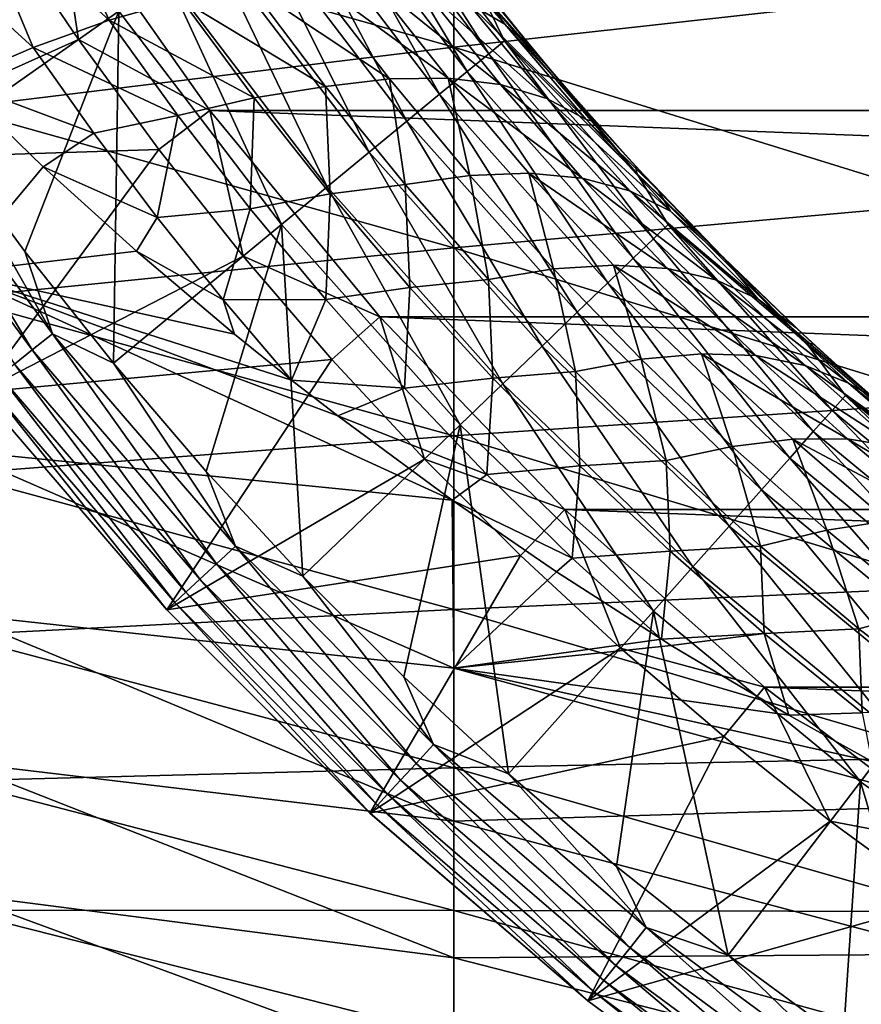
# Model space of a CAD drawing. Header units: metres. Extents: x -61 to 49, y -32 to 32.
# Tile 15 of 256: x -31.2 to -28.3, y -10.35 to -6.96. Entities that reach past the tile are written whole.
import ezdxf

# ---------------------------------------------------------------- set-up
doc = ezdxf.new("R2010")
doc.units = ezdxf.units.M
doc.layers.add('solid_K_27_40_10_000Y34', color=7, linetype='CONTINUOUS')

msp = doc.modelspace()

# ---------------------------------------------------------------- linework, layer by layer
at = {"layer": 'solid_K_27_40_10_000Y34'}
for points in [[(-31.469496, -7.364078, -21.086603), (-30.856049, -6.93259, -20.653589), (-31.357815, -6.157774, -20.653589)], [(-31.42021, -6.571077, 9.301553), (-29.703558, -7.056586, 9.366571), (-29.703558, -6.325436, 9.875066)], [(-29.703558, -6.325436, 9.875066), (-29.703558, -7.056586, 9.366571), (-27.974253, -6.863478, 9.849761)], [(-30.100468, -6.401126, -19.552031), (-29.583765, -7.078979, -19.552031), (-30.043247, -6.360878, -19.317802)], [(-30.043247, -6.360878, -19.317802), (-29.529791, -7.034467, -19.317802), (-29.611094, -6.867118, -19.077032)], [(-29.583765, -7.078979, -19.552031), (-29.529791, -7.034467, -19.317802), (-30.043247, -6.360878, -19.317802)], [(-30.179567, -6.456763, -19.776541), (-29.658371, -7.140506, -19.776541), (-30.100468, -6.401126, -19.552031)], [(-29.658371, -7.140506, -19.776541), (-29.583765, -7.078979, -19.552031), (-30.100468, -6.401126, -19.552031)], [(-31.124771, -6.453808, -9.645086), (-30.889496, -6.963499, -9.253075), (-31.374098, -6.524678, -9.428941)], [(-31.124771, -6.453808, -9.645086), (-30.640228, -6.892364, -9.492381), (-30.889496, -6.963499, -9.253075)], [(-30.279469, -6.527032, -19.988293), (-29.752602, -7.218217, -19.988293), (-30.179567, -6.456763, -19.776541)], [(-29.752602, -7.218217, -19.988293), (-29.658371, -7.140506, -19.776541), (-30.179567, -6.456763, -19.776541)], [(-29.97397, -6.475573, -11.279599), (-29.527754, -6.976921, -11.256374), (-29.658104, -6.902044, -10.937212)], [(-29.855476, -6.5534, -11.585879), (-29.527754, -6.976921, -11.256374), (-29.97397, -6.475573, -11.279599)], [(-31.374098, -6.524678, -9.428941), (-31.151152, -7.05794, -9.036098), (-31.634449, -6.615792, -9.234468)], [(-31.374098, -6.524678, -9.428941), (-30.889496, -6.963499, -9.253075), (-31.151152, -7.05794, -9.036098)], [(-31.072342, -6.522849, -30), (-30.995541, -7.030564, -30), (-31.257458, -6.642572, -30)], [(-31.072342, -6.522849, -30), (-30.543516, -7.274676, -30), (-30.995541, -7.030564, -30)], [(-30.543547, -7.274637, -32), (-30.543516, -7.274676, -30), (-31.072342, -6.522849, -30)], [(-30.543547, -7.274637, -32), (-31.072342, -6.522849, -30), (-31.072336, -6.522859, -32)], [(-31.072336, -6.522859, -32), (-10.927664, -6.522859, -32), (-11.456452, -7.274637, -32)], [(-30.543547, -7.274637, -32), (-31.072336, -6.522859, -32), (-11.456452, -7.274637, -32)], [(-30.398821, -6.610982, -20.184416), (-29.865177, -7.311057, -20.184416), (-30.279469, -6.527032, -19.988293)], [(-29.865177, -7.311057, -20.184416), (-29.752602, -7.218217, -19.988293), (-30.279469, -6.527032, -19.988293)], [(-29.855476, -6.5534, -11.585879), (-29.763624, -6.648224, -11.898099), (-29.527754, -6.976921, -11.256374)], [(-31.42021, -6.571077, 9.301553), (-31.42021, -7.266068, 8.769389), (-29.703558, -7.056586, 9.366571)], [(-31.634449, -6.615792, -9.234468), (-31.151152, -7.05794, -9.036098), (-31.42021, -7.173639, -8.845159)], [(-30.536005, -6.707476, -20.362253), (-29.994572, -7.417769, -20.362253), (-30.398821, -6.610982, -20.184416)], [(-29.994572, -7.417769, -20.362253), (-29.865177, -7.311057, -20.184416), (-30.398821, -6.610982, -20.184416)], [(-31.923422, -7.44718, -28.999958), (-31.257458, -6.642572, -30), (-30.995541, -7.030564, -30)], [(-29.42297, -7.074856, -11.578277), (-29.763624, -6.648224, -11.898099), (-29.638487, -6.810032, -18.834936)], [(-29.527754, -6.976921, -11.256374), (-29.763624, -6.648224, -11.898099), (-29.42297, -7.074856, -11.578277)], [(-30.689165, -6.815206, -20.519396), (-30.139036, -7.536907, -20.519396), (-30.536005, -6.707476, -20.362253)], [(-30.139036, -7.536907, -20.519396), (-29.994572, -7.417769, -20.362253), (-30.536005, -6.707476, -20.362253)], [(-30.689165, -6.815206, -20.519396), (-30.856049, -6.93259, -20.653589), (-30.296446, -7.666721, -20.653589)], [(-30.689165, -6.815206, -20.519396), (-30.296446, -7.666721, -20.653589), (-30.139036, -7.536907, -20.519396)], [(-30.405745, -6.845218, -9.75172), (-30.188295, -6.822513, -10.028601), (-29.925039, -7.165238, -9.778432)], [(-30.188295, -6.822513, -10.028601), (-29.989969, -6.824468, -10.320364), (-29.723721, -7.162853, -10.067945)], [(-29.925039, -7.165238, -9.778432), (-30.188295, -6.822513, -10.028601), (-29.723721, -7.162853, -10.067945)], [(-29.989969, -6.824468, -10.320364), (-29.812672, -6.851064, -10.624207), (-29.543091, -7.185093, -10.370174)], [(-29.723721, -7.162853, -10.067945), (-29.989969, -6.824468, -10.320364), (-29.543091, -7.185093, -10.370174)], [(-29.42297, -7.074856, -11.578277), (-29.638487, -6.810032, -18.834936), (-29.364468, -7.143927, -18.834936)], [(-29.611094, -6.867118, -19.077032), (-29.364468, -7.143927, -18.834936), (-29.638487, -6.810032, -18.834936)], [(-30.640228, -6.892364, -9.492381), (-30.405745, -6.845218, -9.75172), (-30.145197, -7.192051, -9.504494)], [(-30.145197, -7.192051, -9.504494), (-30.405745, -6.845218, -9.75172), (-29.925039, -7.165238, -9.778432)], [(-29.812672, -6.851064, -10.624207), (-29.658104, -6.902044, -10.937212), (-29.38414, -7.232678, -10.681518)], [(-29.543091, -7.185093, -10.370174), (-29.812672, -6.851064, -10.624207), (-29.38414, -7.232678, -10.681518)], [(-29.703558, -7.056586, 9.366571), (-27.974253, -7.592209, 9.29965), (-27.974253, -6.863478, 9.849761)], [(-29.611094, -6.867118, -19.077032), (-29.073835, -7.491424, -19.077032), (-29.364468, -7.143927, -18.834936)], [(-29.529791, -7.034467, -19.317802), (-29.073835, -7.491424, -19.077032), (-29.611094, -6.867118, -19.077032)], [(-30.889496, -6.963499, -9.253075), (-30.640228, -6.892364, -9.492381), (-30.391039, -7.23126, -9.257106)], [(-30.391039, -7.23126, -9.257106), (-30.640228, -6.892364, -9.492381), (-30.145197, -7.192051, -9.504494)], [(-29.658104, -6.902044, -10.937212), (-29.527754, -6.976921, -11.256374), (-29.248392, -7.305149, -10.998984)], [(-29.38414, -7.232678, -10.681518), (-29.658104, -6.902044, -10.937212), (-29.248392, -7.305149, -10.998984)], [(-31.469496, -7.364078, -21.086603), (-31.179749, -7.759685, -21.086603), (-30.856049, -6.93259, -20.653589)], [(-31.179749, -7.759685, -21.086603), (-30.875063, -8.143903, -21.086603), (-30.856049, -6.93259, -20.653589)], [(-30.875063, -8.143903, -21.086603), (-30.296446, -7.666721, -20.653589), (-30.856049, -6.93259, -20.653589)], [(-31.151152, -7.05794, -9.036098), (-30.889496, -6.963499, -9.253075), (-30.652781, -7.291657, -9.031512)], [(-30.652781, -7.291657, -9.031512), (-30.889496, -6.963499, -9.253075), (-30.391039, -7.23126, -9.257106)], [(-29.527754, -6.976921, -11.256374), (-29.42297, -7.074856, -11.578277), (-29.217285, -7.312745, -11.390973)], [(-29.248392, -7.305149, -10.998984), (-29.527754, -6.976921, -11.256374), (-29.217285, -7.312745, -11.390973)], [(-31.923422, -7.44718, -28.999958), (-30.995541, -7.030564, -30), (-30.71892, -7.408234, -30)], [(-30.543516, -7.274676, -30), (-30.71892, -7.408234, -30), (-30.995541, -7.030564, -30)], [(-29.583765, -7.078979, -19.552031), (-29.016687, -7.715288, -19.552031), (-29.529791, -7.034467, -19.317802)], [(-29.529791, -7.034467, -19.317802), (-28.96628, -7.666776, -19.317802), (-29.073835, -7.491424, -19.077032)], [(-29.016687, -7.715288, -19.552031), (-28.96628, -7.666776, -19.317802), (-29.529791, -7.034467, -19.317802)], [(-31.42021, -7.266068, 8.769389), (-29.703558, -7.747039, 8.804059), (-29.703558, -7.056586, 9.366571)], [(-30.942461, -7.35274, -8.843028), (-31.42021, -7.173639, -8.845159), (-31.151152, -7.05794, -9.036098)], [(-30.942461, -7.35274, -8.843028), (-31.151152, -7.05794, -9.036098), (-30.652781, -7.291657, -9.031512)], [(-29.703558, -7.056586, 9.366571), (-29.703558, -7.747039, 8.804059), (-27.974253, -7.592209, 9.29965)], [(-29.217285, -7.312745, -11.390973), (-29.42297, -7.074856, -11.578277), (-29.364468, -7.143927, -18.834936)], [(-29.658371, -7.140506, -19.776541), (-29.086365, -7.782347, -19.776541), (-29.583765, -7.078979, -19.552031)], [(-29.086365, -7.782347, -19.776541), (-29.016687, -7.715288, -19.552031), (-29.583765, -7.078979, -19.552031)], [(-29.752602, -7.218217, -19.988293), (-29.17437, -7.867042, -19.988293), (-29.658371, -7.140506, -19.776541)], [(-29.17437, -7.867042, -19.988293), (-29.086365, -7.782347, -19.776541), (-29.658371, -7.140506, -19.776541)], [(-29.217285, -7.312745, -11.390973), (-29.364468, -7.143927, -18.834936), (-29.077549, -7.466807, -18.834936)], [(-29.073835, -7.491424, -19.077032), (-29.077549, -7.466807, -18.834936), (-29.364468, -7.143927, -18.834936)], [(-31.42021, -7.831797, -8.268064), (-31.42021, -7.173639, -8.845159), (-31.116482, -7.468151, -8.683255)], [(-30.942461, -7.35274, -8.843028), (-31.116482, -7.468151, -8.683255), (-31.42021, -7.173639, -8.845159)], [(-29.871572, -7.529, -9.250324), (-30.145197, -7.192051, -9.504494), (-29.925039, -7.165238, -9.778432)], [(-29.649042, -7.497532, -9.521431), (-29.925039, -7.165238, -9.778432), (-29.723721, -7.162853, -10.067945)], [(-29.871572, -7.529, -9.250324), (-29.925039, -7.165238, -9.778432), (-29.649042, -7.497532, -9.521431)], [(-29.723721, -7.162853, -10.067945), (-29.543091, -7.185093, -10.370174), (-29.261648, -7.507559, -10.109678)], [(-29.445145, -7.490245, -9.808857), (-29.723721, -7.162853, -10.067945), (-29.261648, -7.507559, -10.109678)], [(-29.649042, -7.497532, -9.521431), (-29.723721, -7.162853, -10.067945), (-29.445145, -7.490245, -9.808857)], [(-30.129404, -7.561423, -9.015271), (-30.391039, -7.23126, -9.257106), (-30.145197, -7.192051, -9.504494)], [(-30.129404, -7.561423, -9.015271), (-30.145197, -7.192051, -9.504494), (-29.871572, -7.529, -9.250324)], [(-29.543091, -7.185093, -10.370174), (-29.38414, -7.232678, -10.681518), (-29.098753, -7.551113, -10.419572)], [(-29.261648, -7.507559, -10.109678), (-29.543091, -7.185093, -10.370174), (-29.098753, -7.551113, -10.419572)], [(-30.40449, -7.612213, -8.803896), (-30.652781, -7.291657, -9.031512), (-30.391039, -7.23126, -9.257106)], [(-30.40449, -7.612213, -8.803896), (-30.391039, -7.23126, -9.257106), (-30.129404, -7.561423, -9.015271)], [(-29.865177, -7.311057, -20.184416), (-29.279509, -7.968228, -20.184416), (-29.752602, -7.218217, -19.988293)], [(-29.279509, -7.968228, -20.184416), (-29.17437, -7.867042, -19.988293), (-29.752602, -7.218217, -19.988293)], [(-29.38414, -7.232678, -10.681518), (-29.248392, -7.305149, -10.998984), (-28.958027, -7.620487, -10.735559)], [(-29.098753, -7.551113, -10.419572), (-29.38414, -7.232678, -10.681518), (-28.958027, -7.620487, -10.735559)], [(-31.730818, -7.316148, -21.230787), (-31.154078, -8.097606, -21.230787), (-31.65723, -7.265976, -21.15247)], [(-31.65723, -7.265976, -21.15247), (-31.084442, -8.042075, -21.15247), (-31.469496, -7.364078, -21.086603)], [(-31.154078, -8.097606, -21.230787), (-31.084442, -8.042075, -21.15247), (-31.65723, -7.265976, -21.15247)], [(-31.42021, -7.266068, 8.769389), (-31.42021, -7.918134, 8.185419), (-29.703558, -7.747039, 8.804059)], [(-30.543516, -7.274676, -30), (-30.42799, -7.775129, -30), (-30.71892, -7.408234, -30)], [(-29.958727, -7.983788, -32), (-30.543516, -7.274676, -30), (-30.543547, -7.274637, -32)], [(-30.543547, -7.274637, -32), (-11.456452, -7.274637, -32), (-12.041273, -7.983788, -32)], [(-29.958727, -7.983788, -32), (-30.543547, -7.274637, -32), (-12.041273, -7.983788, -32)], [(-30.543516, -7.274676, -30), (-29.958693, -7.983829, -30), (-30.42799, -7.775129, -30)], [(-29.958727, -7.983788, -32), (-29.958693, -7.983829, -30), (-30.543516, -7.274676, -30)], [(-30.724554, -7.641834, -8.645147), (-30.942461, -7.35274, -8.843028), (-30.652781, -7.291657, -9.031512)], [(-30.724554, -7.641834, -8.645147), (-30.652781, -7.291657, -9.031512), (-30.40449, -7.612213, -8.803896)], [(-29.994572, -7.417769, -20.362253), (-29.400356, -8.084532, -20.362253), (-29.865177, -7.311057, -20.184416)], [(-29.400356, -8.084532, -20.362253), (-29.279509, -7.968228, -20.184416), (-29.865177, -7.311057, -20.184416)], [(-29.248392, -7.305149, -10.998984), (-29.217285, -7.312745, -11.390973), (-28.99971, -7.550142, -11.195346)], [(-28.958027, -7.620487, -10.735559), (-29.248392, -7.305149, -10.998984), (-28.99971, -7.550142, -11.195346)], [(-28.99971, -7.550142, -11.195346), (-29.217285, -7.312745, -11.390973), (-29.077549, -7.466807, -18.834936)], [(-31.215054, -8.146234, -21.320135), (-31.154078, -8.097606, -21.230787), (-31.730818, -7.316148, -21.230787)], [(-31.084442, -8.042075, -21.15247), (-31.179749, -7.759685, -21.086603), (-31.469496, -7.364078, -21.086603)], [(-30.724554, -7.641834, -8.645147), (-31.116482, -7.468151, -8.683255), (-30.942461, -7.35274, -8.843028)], [(-31.923422, -7.44718, -28.999958), (-30.71892, -7.408234, -30), (-31.336155, -8.242907, -28.999958)], [(-31.336155, -8.242907, -28.999958), (-30.71892, -7.408234, -30), (-30.42799, -7.775129, -30)], [(-30.139036, -7.536907, -20.519396), (-29.535275, -8.214378, -20.519396), (-29.994572, -7.417769, -20.362253)], [(-29.535275, -8.214378, -20.519396), (-29.400356, -8.084532, -20.362253), (-29.994572, -7.417769, -20.362253)], [(-31.42021, -7.831797, -8.268064), (-31.116482, -7.468151, -8.683255), (-30.796038, -7.758122, -8.514603)], [(-30.724554, -7.641834, -8.645147), (-30.796038, -7.758122, -8.514603), (-31.116482, -7.468151, -8.683255)], [(-28.99971, -7.550142, -11.195346), (-29.077549, -7.466807, -18.834936), (-28.778175, -7.778173, -18.834936)], [(-29.073835, -7.491424, -19.077032), (-28.778175, -7.778173, -18.834936), (-29.077549, -7.466807, -18.834936)], [(-29.58499, -7.855814, -8.990144), (-29.871572, -7.529, -9.250324), (-29.649042, -7.497532, -9.521431)], [(-29.360477, -7.819173, -9.258566), (-29.649042, -7.497532, -9.521431), (-29.445145, -7.490245, -9.808857)], [(-29.58499, -7.855814, -8.990144), (-29.649042, -7.497532, -9.521431), (-29.360477, -7.819173, -9.258566)], [(-29.445145, -7.490245, -9.808857), (-29.261648, -7.507559, -10.109678), (-28.96863, -7.818312, -9.84374)], [(-29.15447, -7.806458, -9.544097), (-29.445145, -7.490245, -9.808857), (-28.96863, -7.818312, -9.84374)], [(-29.360477, -7.819173, -9.258566), (-29.445145, -7.490245, -9.808857), (-29.15447, -7.806458, -9.544097)], [(-29.261648, -7.507559, -10.109678), (-29.098753, -7.551113, -10.419572), (-28.802299, -7.857239, -10.152417)], [(-28.96863, -7.818312, -9.84374), (-29.261648, -7.507559, -10.109678), (-28.802299, -7.857239, -10.152417)], [(-29.073835, -7.491424, -19.077032), (-28.491423, -8.073834, -19.077032), (-28.778175, -7.778173, -18.834936)], [(-28.96628, -7.666776, -19.317802), (-28.491423, -8.073834, -19.077032), (-29.073835, -7.491424, -19.077032)], [(-30.139036, -7.536907, -20.519396), (-30.296446, -7.666721, -20.653589), (-29.682285, -8.355861, -20.653589)], [(-30.139036, -7.536907, -20.519396), (-29.682285, -8.355861, -20.653589), (-29.535275, -8.214378, -20.519396)], [(-29.855389, -7.882604, -8.767678), (-30.129404, -7.561423, -9.015271), (-29.871572, -7.529, -9.250324)], [(-29.855389, -7.882604, -8.767678), (-29.871572, -7.529, -9.250324), (-29.58499, -7.855814, -8.990144)], [(-29.098753, -7.551113, -10.419572), (-28.958027, -7.620487, -10.735559), (-28.657078, -7.922865, -10.467166)], [(-28.802299, -7.857239, -10.152417), (-29.098753, -7.551113, -10.419572), (-28.657078, -7.922865, -10.467166)], [(-28.769943, -7.786397, -10.991395), (-28.99971, -7.550142, -11.195346), (-28.778175, -7.778173, -18.834936)], [(-28.958027, -7.620487, -10.735559), (-28.99971, -7.550142, -11.195346), (-28.769943, -7.786397, -10.991395)], [(-30.144648, -7.924934, -8.570895), (-30.40449, -7.612213, -8.803896), (-30.129404, -7.561423, -9.015271)], [(-30.144648, -7.924934, -8.570895), (-30.129404, -7.561423, -9.015271), (-29.855389, -7.882604, -8.767678)], [(-30.497429, -7.925055, -8.442902), (-30.724554, -7.641834, -8.645147), (-30.40449, -7.612213, -8.803896)], [(-30.497429, -7.925055, -8.442902), (-30.40449, -7.612213, -8.803896), (-30.144648, -7.924934, -8.570895)], [(-29.703558, -7.747039, 8.804059), (-27.974253, -8.277023, 8.695746), (-27.974253, -7.592209, 9.29965)], [(-30.497429, -7.925055, -8.442902), (-30.796038, -7.758122, -8.514603), (-30.724554, -7.641834, -8.645147)], [(-28.657078, -7.922865, -10.467166), (-28.958027, -7.620487, -10.735559), (-28.769943, -7.786397, -10.991395)], [(-30.875063, -8.143903, -21.086603), (-30.555882, -8.516169, -21.086603), (-30.296446, -7.666721, -20.653589)], [(-30.555882, -8.516169, -21.086603), (-30.222677, -8.875936, -21.086603), (-30.296446, -7.666721, -20.653589)], [(-30.222677, -8.875936, -21.086603), (-29.682285, -8.355861, -20.653589), (-30.296446, -7.666721, -20.653589)], [(-29.016687, -7.715288, -19.552031), (-28.402565, -8.306321, -19.552031), (-28.96628, -7.666776, -19.317802)], [(-28.96628, -7.666776, -19.317802), (-28.35602, -8.254092, -19.317802), (-28.491423, -8.073834, -19.077032)], [(-28.402565, -8.306321, -19.552031), (-28.35602, -8.254092, -19.317802), (-28.96628, -7.666776, -19.317802)], [(-29.086365, -7.782347, -19.776541), (-28.466906, -8.378517, -19.776541), (-29.016687, -7.715288, -19.552031)], [(-28.466906, -8.378517, -19.776541), (-28.402565, -8.306321, -19.552031), (-29.016687, -7.715288, -19.552031)], [(-31.42021, -7.918134, 8.185419), (-29.703558, -8.392815, 8.190771), (-29.703558, -7.747039, 8.804059)], [(-29.703558, -7.747039, 8.804059), (-29.703558, -8.392815, 8.190771), (-27.974253, -8.277023, 8.695746)], [(-31.42021, -7.831797, -8.268064), (-30.796038, -7.758122, -8.514603), (-30.4585, -8.043555, -8.338927)], [(-31.336155, -8.242907, -28.999958), (-30.42799, -7.775129, -30), (-30.123365, -8.130405, -30)], [(-31.084442, -8.042075, -21.15247), (-30.875063, -8.143903, -21.086603), (-31.179749, -7.759685, -21.086603)], [(-30.497429, -7.925055, -8.442902), (-30.4585, -8.043555, -8.338927), (-30.796038, -7.758122, -8.514603)], [(-29.958693, -7.983829, -30), (-30.123365, -8.130405, -30), (-30.42799, -7.775129, -30)], [(-29.17437, -7.867042, -19.988293), (-28.548168, -8.469701, -19.988293), (-29.086365, -7.782347, -19.776541)], [(-28.548168, -8.469701, -19.988293), (-28.466906, -8.378517, -19.776541), (-29.086365, -7.782347, -19.776541)], [(-28.769943, -7.786397, -10.991395), (-28.778175, -7.778173, -18.834936), (-28.46681, -8.077546, -18.834936)], [(-28.491423, -8.073834, -19.077032), (-28.46681, -8.077546, -18.834936), (-28.778175, -7.778173, -18.834936)], [(-28.526266, -8.022177, -10.777316), (-28.769943, -7.786397, -10.991395), (-28.46681, -8.077546, -18.834936)], [(-28.657078, -7.922865, -10.467166), (-28.769943, -7.786397, -10.991395), (-28.526266, -8.022177, -10.777316)], [(-29.285593, -8.172213, -8.724865), (-29.58499, -7.855814, -8.990144), (-29.360477, -7.819173, -9.258566)], [(-29.05954, -8.129917, -8.990788), (-29.360477, -7.819173, -9.258566), (-29.15447, -7.806458, -9.544097)], [(-29.285593, -8.172213, -8.724865), (-29.360477, -7.819173, -9.258566), (-29.05954, -8.129917, -8.990788)], [(-29.15447, -7.806458, -9.544097), (-28.96863, -7.818312, -9.84374), (-28.664337, -8.117187, -9.573366)], [(-28.851942, -8.111284, -9.27465), (-29.15447, -7.806458, -9.544097), (-28.664337, -8.117187, -9.573366)], [(-29.05954, -8.129917, -8.990788), (-29.15447, -7.806458, -9.544097), (-28.851942, -8.111284, -9.27465)], [(-28.96863, -7.818312, -9.84374), (-28.802299, -7.857239, -10.152417), (-28.495138, -8.150935, -9.88109)], [(-28.664337, -8.117187, -9.573366), (-28.96863, -7.818312, -9.84374), (-28.495138, -8.150935, -9.88109)], [(-31.42021, -7.831797, -8.268064), (-30.103065, -8.324829, -8.155595), (-29.709835, -8.614588, -7.955538)], [(-31.42021, -8.443687, -7.642125), (-31.42021, -7.831797, -8.268064), (-29.709835, -8.614588, -7.955538)], [(-31.42021, -7.831797, -8.268064), (-30.261868, -8.201494, -8.237274), (-30.103065, -8.324829, -8.155595)], [(-31.42021, -7.831797, -8.268064), (-30.4585, -8.043555, -8.338927), (-30.261868, -8.201494, -8.237274)], [(-29.56908, -8.194532, -8.515114), (-29.855389, -7.882604, -8.767678), (-29.58499, -7.855814, -8.990144)], [(-29.56908, -8.194532, -8.515114), (-29.58499, -7.855814, -8.990144), (-29.285593, -8.172213, -8.724865)], [(-29.873299, -8.229569, -8.333165), (-30.144648, -7.924934, -8.570895), (-29.855389, -7.882604, -8.767678)], [(-29.873299, -8.229569, -8.333165), (-29.855389, -7.882604, -8.767678), (-29.56908, -8.194532, -8.515114)], [(-29.279509, -7.968228, -20.184416), (-28.645252, -8.578637, -20.184416), (-29.17437, -7.867042, -19.988293)], [(-28.645252, -8.578637, -20.184416), (-28.548168, -8.469701, -19.988293), (-29.17437, -7.867042, -19.988293)], [(-28.802299, -7.857239, -10.152417), (-28.657078, -7.922865, -10.467166), (-28.345966, -8.212206, -10.194867)], [(-28.495138, -8.150935, -9.88109), (-28.802299, -7.857239, -10.152417), (-28.345966, -8.212206, -10.194867)], [(-31.42021, -7.918134, 8.185419), (-31.42021, -8.523421, 7.553093), (-29.703558, -8.392815, 8.190771)], [(-28.657078, -7.922865, -10.467166), (-28.526266, -8.022177, -10.777316), (-28.269781, -8.25532, -10.554914)], [(-28.345966, -8.212206, -10.194867), (-28.657078, -7.922865, -10.467166), (-28.269781, -8.25532, -10.554914)], [(-30.497429, -7.925055, -8.442902), (-30.144648, -7.924934, -8.570895), (-30.261868, -8.201494, -8.237274)], [(-30.497429, -7.925055, -8.442902), (-30.261868, -8.201494, -8.237274), (-30.4585, -8.043555, -8.338927)], [(-29.873299, -8.229569, -8.333165), (-30.261868, -8.201494, -8.237274), (-30.144648, -7.924934, -8.570895)], [(-29.958693, -7.983829, -30), (-29.805065, -8.474094, -30), (-30.123365, -8.130405, -30)], [(-29.321264, -8.646176, -32), (-29.958693, -7.983829, -30), (-29.958727, -7.983788, -32)], [(-29.958727, -7.983788, -32), (-12.041273, -7.983788, -32), (-12.678736, -8.646176, -32)], [(-29.321264, -8.646176, -32), (-29.958727, -7.983788, -32), (-12.678736, -8.646176, -32)], [(-29.958693, -7.983829, -30), (-29.321278, -8.646165, -30), (-29.805065, -8.474094, -30)], [(-29.321264, -8.646176, -32), (-29.321278, -8.646165, -30), (-29.958693, -7.983829, -30)], [(-29.400356, -8.084532, -20.362253), (-28.756844, -8.703851, -20.362253), (-29.279509, -7.968228, -20.184416)], [(-28.756844, -8.703851, -20.362253), (-28.645252, -8.578637, -20.184416), (-29.279509, -7.968228, -20.184416)], [(-28.269781, -8.25532, -10.554914), (-28.526266, -8.022177, -10.777316), (-28.46681, -8.077546, -18.834936)], [(-31.154078, -8.097606, -21.230787), (-30.52055, -8.833778, -21.230787), (-31.084442, -8.042075, -21.15247)], [(-31.084442, -8.042075, -21.15247), (-30.455259, -8.773199, -21.15247), (-30.875063, -8.143903, -21.086603)], [(-30.52055, -8.833778, -21.230787), (-30.455259, -8.773199, -21.15247), (-31.084442, -8.042075, -21.15247)], [(-29.535275, -8.214378, -20.519396), (-28.881426, -8.843645, -20.519396), (-29.400356, -8.084532, -20.362253)], [(-28.881426, -8.843645, -20.519396), (-28.756844, -8.703851, -20.362253), (-29.400356, -8.084532, -20.362253)], [(-28.491423, -8.073834, -19.077032), (-27.867117, -8.611094, -19.077032), (-28.46681, -8.077546, -18.834936)], [(-28.35602, -8.254092, -19.317802), (-27.867117, -8.611094, -19.077032), (-28.491423, -8.073834, -19.077032)], [(-28.269781, -8.25532, -10.554914), (-28.46681, -8.077546, -18.834936), (-28.14393, -8.364465, -18.834936)], [(-27.867117, -8.611094, -19.077032), (-28.14393, -8.364465, -18.834936), (-28.46681, -8.077546, -18.834936)], [(-31.215054, -8.146234, -21.320135), (-30.577723, -8.886827, -21.320135), (-31.154078, -8.097606, -21.230787)], [(-30.577723, -8.886827, -21.320135), (-30.52055, -8.833778, -21.230787), (-31.154078, -8.097606, -21.230787)], [(-28.746336, -8.429543, -8.719065), (-29.05954, -8.129917, -8.990788), (-28.851942, -8.111284, -9.27465)], [(-28.851942, -8.111284, -9.27465), (-28.664337, -8.117187, -9.573366), (-28.348995, -8.404041, -9.299584)], [(-28.537725, -8.404542, -9.001513), (-28.851942, -8.111284, -9.27465), (-28.348995, -8.404041, -9.299584)], [(-28.746336, -8.429543, -8.719065), (-28.851942, -8.111284, -9.27465), (-28.537725, -8.404542, -9.001513)], [(-28.664337, -8.117187, -9.573366), (-28.495138, -8.150935, -9.88109), (-28.177549, -8.432101, -9.606643)], [(-28.348995, -8.404041, -9.299584), (-28.664337, -8.117187, -9.573366), (-28.177549, -8.432101, -9.606643)], [(-31.336155, -8.242907, -28.999958), (-30.123365, -8.130405, -30), (-30.691463, -8.99206, -28.999958)], [(-31.266317, -8.187115, -21.418964), (-30.625786, -8.931424, -21.418964), (-31.215054, -8.146234, -21.320135)], [(-30.625786, -8.931424, -21.418964), (-30.577723, -8.886827, -21.320135), (-31.215054, -8.146234, -21.320135)], [(-30.455259, -8.773199, -21.15247), (-30.555882, -8.516169, -21.086603), (-30.875063, -8.143903, -21.086603)], [(-30.691463, -8.99206, -28.999958), (-30.123365, -8.130405, -30), (-29.805065, -8.474094, -30)], [(-28.973448, -8.477942, -8.455413), (-29.285593, -8.172213, -8.724865), (-29.05954, -8.129917, -8.990788)], [(-28.973448, -8.477942, -8.455413), (-29.05954, -8.129917, -8.990788), (-28.746336, -8.429543, -8.719065)], [(-28.495138, -8.150935, -9.88109), (-28.345966, -8.212206, -10.194867), (-28.025038, -8.488452, -9.919742)], [(-28.177549, -8.432101, -9.606643), (-28.495138, -8.150935, -9.88109), (-28.025038, -8.488452, -9.919742)], [(-31.266317, -8.187115, -21.418964), (-31.306974, -8.219538, -21.525557), (-30.663908, -8.966796, -21.525557)], [(-31.266317, -8.187115, -21.418964), (-30.663908, -8.966796, -21.525557), (-30.625786, -8.931424, -21.418964)], [(-29.590481, -8.525854, -8.091351), (-29.873299, -8.229569, -8.333165), (-29.56908, -8.194532, -8.515114)], [(-29.590481, -8.525854, -8.091351), (-29.56908, -8.194532, -8.515114), (-29.270531, -8.496938, -8.25836)], [(-29.270531, -8.496938, -8.25836), (-29.56908, -8.194532, -8.515114), (-29.285593, -8.172213, -8.724865)], [(-29.270531, -8.496938, -8.25836), (-29.285593, -8.172213, -8.724865), (-28.973448, -8.477942, -8.455413)], [(-31.306974, -8.219538, -21.525557), (-31.336067, -8.243017, -21.637487), (-30.691402, -8.992126, -21.637487)], [(-30.663908, -8.966796, -21.525557), (-31.306974, -8.219538, -21.525557), (-30.691402, -8.992126, -21.637487)], [(-29.873299, -8.229569, -8.333165), (-30.103065, -8.324829, -8.155595), (-30.261868, -8.201494, -8.237274)], [(-29.535275, -8.214378, -20.519396), (-29.682285, -8.355861, -20.653589), (-29.017176, -8.995966, -20.653589)], [(-29.535275, -8.214378, -20.519396), (-29.017176, -8.995966, -20.653589), (-28.881426, -8.843645, -20.519396)], [(-28.345966, -8.212206, -10.194867), (-28.269781, -8.25532, -10.554914), (-28.004833, -8.481292, -10.329602)], [(-28.025038, -8.488452, -9.919742), (-28.345966, -8.212206, -10.194867), (-28.004833, -8.481292, -10.329602)], [(-31.336155, -8.242907, -28.999958), (-30.691463, -8.99206, -28.999958), (-31.336067, -8.243017, -21.637487)], [(-30.691463, -8.99206, -28.999958), (-30.691402, -8.992126, -21.637487), (-31.336067, -8.243017, -21.637487)], [(-29.590481, -8.525854, -8.091351), (-30.103065, -8.324829, -8.155595), (-29.873299, -8.229569, -8.333165)], [(-28.402565, -8.306321, -19.552031), (-27.745003, -8.84861, -19.552031), (-28.35602, -8.254092, -19.317802)], [(-28.35602, -8.254092, -19.317802), (-27.702591, -8.792972, -19.317802), (-27.867117, -8.611094, -19.077032)], [(-27.745003, -8.84861, -19.552031), (-27.702591, -8.792972, -19.317802), (-28.35602, -8.254092, -19.317802)], [(-29.703558, -8.392815, 8.190771), (-27.974253, -8.913961, 8.041543), (-27.974253, -8.277023, 8.695746)], [(-29.590481, -8.525854, -8.091351), (-29.709835, -8.614588, -7.955538), (-30.103065, -8.324829, -8.155595)], [(-28.466906, -8.378517, -19.776541), (-27.803627, -8.925519, -19.776541), (-28.402565, -8.306321, -19.552031)], [(-27.803627, -8.925519, -19.776541), (-27.745003, -8.84861, -19.552031), (-28.402565, -8.306321, -19.552031)], [(-30.222677, -8.875936, -21.086603), (-29.875937, -9.222675, -21.086603), (-29.682285, -8.355861, -20.653589)], [(-29.875937, -9.222675, -21.086603), (-29.516169, -9.555881, -21.086603), (-29.682285, -8.355861, -20.653589)], [(-29.516169, -9.555881, -21.086603), (-29.017176, -8.995966, -20.653589), (-29.682285, -8.355861, -20.653589)], [(-31.42021, -8.523421, 7.553093), (-29.703558, -8.990187, 7.530247), (-29.703558, -8.392815, 8.190771)], [(-29.703558, -8.392815, 8.190771), (-29.703558, -8.990187, 7.530247), (-27.974253, -8.913961, 8.041543)], [(-28.548168, -8.469701, -19.988293), (-27.877672, -9.022655, -19.988293), (-28.466906, -8.378517, -19.776541)], [(-27.877672, -9.022655, -19.988293), (-27.803627, -8.925519, -19.776541), (-28.466906, -8.378517, -19.776541)], [(-28.648281, -8.772882, -8.1828), (-28.973448, -8.477942, -8.455413), (-28.746336, -8.429543, -8.719065)], [(-28.420656, -8.717955, -8.444443), (-28.746336, -8.429543, -8.719065), (-28.537725, -8.404542, -9.001513)], [(-28.648281, -8.772882, -8.1828), (-28.746336, -8.429543, -8.719065), (-28.420656, -8.717955, -8.444443)], [(-28.537725, -8.404542, -9.001513), (-28.348995, -8.404041, -9.299584), (-28.022532, -8.678834, -9.023487)], [(-28.211674, -8.686161, -8.725764), (-28.537725, -8.404542, -9.001513), (-28.022532, -8.678834, -9.023487)], [(-28.420656, -8.717955, -8.444443), (-28.537725, -8.404542, -9.001513), (-28.211674, -8.686161, -8.725764)], [(-28.348995, -8.404041, -9.299584), (-28.177549, -8.432101, -9.606643), (-27.849546, -8.700724, -9.330187)], [(-28.022532, -8.678834, -9.023487), (-28.348995, -8.404041, -9.299584), (-27.849546, -8.700724, -9.330187)], [(-31.42021, -8.443687, -7.642125), (-29.709835, -8.614588, -7.955538), (-29.703558, -9.191872, -7.28269)], [(-31.42021, -9.005695, -6.971039), (-31.42021, -8.443687, -7.642125), (-29.703558, -9.191872, -7.28269)], [(-30.691463, -8.99206, -28.999958), (-29.805065, -8.474094, -30), (-29.474205, -8.804961, -30)], [(-29.321278, -8.646165, -30), (-29.474205, -8.804961, -30), (-29.805065, -8.474094, -30)], [(-29.296019, -8.813623, -7.846161), (-29.590481, -8.525854, -8.091351), (-29.270531, -8.496938, -8.25836)], [(-29.296019, -8.813623, -7.846161), (-29.270531, -8.496938, -8.25836), (-28.959497, -8.789679, -7.998284)], [(-28.959497, -8.789679, -7.998284), (-29.270531, -8.496938, -8.25836), (-28.973448, -8.477942, -8.455413)], [(-28.959497, -8.789679, -7.998284), (-28.973448, -8.477942, -8.455413), (-28.648281, -8.772882, -8.1828)], [(-28.645252, -8.578637, -20.184416), (-27.966131, -9.138704, -20.184416), (-28.548168, -8.469701, -19.988293)], [(-27.966131, -9.138704, -20.184416), (-27.877672, -9.022655, -19.988293), (-28.548168, -8.469701, -19.988293)], [(-31.42021, -8.523421, 7.553093), (-31.42021, -9.078357, 6.876146), (-29.703558, -8.990187, 7.530247)], [(-30.455259, -8.773199, -21.15247), (-30.222677, -8.875936, -21.086603), (-30.555882, -8.516169, -21.086603)], [(-29.296019, -8.813623, -7.846161), (-29.709835, -8.614588, -7.955538), (-29.590481, -8.525854, -8.091351)], [(-28.756844, -8.703851, -20.362253), (-28.06781, -9.272093, -20.362253), (-28.645252, -8.578637, -20.184416)], [(-28.06781, -9.272093, -20.362253), (-27.966131, -9.138704, -20.184416), (-28.645252, -8.578637, -20.184416)], [(-29.703558, -9.191872, -7.28269), (-29.709835, -8.614588, -7.955538), (-29.350861, -8.860791, -7.776115)], [(-29.296019, -8.813623, -7.846161), (-29.350861, -8.860791, -7.776115), (-29.709835, -8.614588, -7.955538)], [(-29.321278, -8.646165, -30), (-29.130587, -9.123208, -30), (-29.474205, -8.804961, -30)], [(-29.321278, -8.646165, -30), (-28.634981, -9.257809, -30), (-29.130587, -9.123208, -30)], [(-28.634928, -9.257853, -32), (-28.634981, -9.257809, -30), (-29.321278, -8.646165, -30)], [(-28.634928, -9.257853, -32), (-29.321278, -8.646165, -30), (-29.321264, -8.646176, -32)], [(-29.321264, -8.646176, -32), (-12.678736, -8.646176, -32), (-13.365071, -9.257853, -32)], [(-28.634928, -9.257853, -32), (-29.321264, -8.646176, -32), (-13.365071, -9.257853, -32)], [(-28.082214, -8.995048, -8.16796), (-28.420656, -8.717955, -8.444443), (-28.211674, -8.686161, -8.725764)], [(-28.881426, -8.843645, -20.519396), (-28.181326, -9.421013, -20.519396), (-28.756844, -8.703851, -20.362253)], [(-28.181326, -9.421013, -20.519396), (-28.06781, -9.272093, -20.362253), (-28.756844, -8.703851, -20.362253)], [(-28.309746, -9.056903, -7.908027), (-28.648281, -8.772882, -8.1828), (-28.420656, -8.717955, -8.444443)], [(-28.309746, -9.056903, -7.908027), (-28.420656, -8.717955, -8.444443), (-28.082214, -8.995048, -8.16796)], [(-30.52055, -8.833778, -21.230787), (-29.833778, -9.520549, -21.230787), (-30.455259, -8.773199, -21.15247)], [(-30.455259, -8.773199, -21.15247), (-29.773199, -9.45526, -21.15247), (-30.222677, -8.875936, -21.086603)], [(-29.833778, -9.520549, -21.230787), (-29.773199, -9.45526, -21.15247), (-30.455259, -8.773199, -21.15247)], [(-29.296019, -8.813623, -7.846161), (-28.959497, -8.789679, -7.998284), (-28.989458, -9.09279, -7.598383)], [(-28.635616, -9.07263, -7.735756), (-28.989458, -9.09279, -7.598383), (-28.959497, -8.789679, -7.998284)], [(-28.635616, -9.07263, -7.735756), (-28.959497, -8.789679, -7.998284), (-28.648281, -8.772882, -8.1828)], [(-28.635616, -9.07263, -7.735756), (-28.648281, -8.772882, -8.1828), (-28.309746, -9.056903, -7.908027)], [(-30.691463, -8.99206, -28.999958), (-29.474205, -8.804961, -30), (-29.99218, -9.691353, -28.999958)], [(-30.577723, -8.886827, -21.320135), (-29.886827, -9.577723, -21.320135), (-30.52055, -8.833778, -21.230787)], [(-29.886827, -9.577723, -21.320135), (-29.833778, -9.520549, -21.230787), (-30.52055, -8.833778, -21.230787)], [(-29.99218, -9.691353, -28.999958), (-29.474205, -8.804961, -30), (-29.130587, -9.123208, -30)], [(-29.296019, -8.813623, -7.846161), (-28.989458, -9.09279, -7.598383), (-29.350861, -8.860791, -7.776115)], [(-29.703558, -9.191872, -7.28269), (-29.350861, -8.860791, -7.776115), (-28.989458, -9.09279, -7.598383)], [(-28.881426, -8.843645, -20.519396), (-29.017176, -8.995966, -20.653589), (-28.305017, -9.583279, -20.653589)], [(-28.881426, -8.843645, -20.519396), (-28.305017, -9.583279, -20.653589), (-28.181326, -9.421013, -20.519396)], [(-30.625786, -8.931424, -21.418964), (-29.931425, -9.625787, -21.418964), (-30.577723, -8.886827, -21.320135)], [(-29.931425, -9.625787, -21.418964), (-29.886827, -9.577723, -21.320135), (-30.577723, -8.886827, -21.320135)], [(-29.773199, -9.45526, -21.15247), (-29.875937, -9.222675, -21.086603), (-30.222677, -8.875936, -21.086603)], [(-30.625786, -8.931424, -21.418964), (-30.663908, -8.966796, -21.525557), (-29.966795, -9.663907, -21.525557)], [(-30.625786, -8.931424, -21.418964), (-29.966795, -9.663907, -21.525557), (-29.931425, -9.625787, -21.418964)], [(-29.703558, -8.990187, 7.530247), (-27.974253, -9.499337, 7.340825), (-27.974253, -8.913961, 8.041543)], [(-30.663908, -8.966796, -21.525557), (-30.691402, -8.992126, -21.637487), (-29.992107, -9.69142, -21.637487)], [(-29.966795, -9.663907, -21.525557), (-30.663908, -8.966796, -21.525557), (-29.992107, -9.69142, -21.637487)], [(-31.42021, -9.078357, 6.876146), (-29.703558, -9.53571, 6.826294), (-29.703558, -8.990187, 7.530247)], [(-31.42021, -9.005695, -6.971039), (-29.703558, -9.191872, -7.28269), (-29.703558, -9.718028, -6.564146)], [(-31.42021, -9.514502, -6.25877), (-31.42021, -9.005695, -6.971039), (-29.703558, -9.718028, -6.564146)], [(-30.691463, -8.99206, -28.999958), (-29.99218, -9.691353, -28.999958), (-30.691402, -8.992126, -21.637487)], [(-29.99218, -9.691353, -28.999958), (-29.992107, -9.69142, -21.637487), (-30.691402, -8.992126, -21.637487)], [(-29.703558, -8.990187, 7.530247), (-29.703558, -9.53571, 6.826294), (-27.974253, -9.499337, 7.340825)], [(-29.516169, -9.555881, -21.086603), (-29.143904, -9.875061, -21.086603), (-29.017176, -8.995966, -20.653589)], [(-29.143904, -9.875061, -21.086603), (-28.759686, -10.179749, -21.086603), (-29.017176, -8.995966, -20.653589)], [(-28.759686, -10.179749, -21.086603), (-28.305017, -9.583279, -20.653589), (-29.017176, -8.995966, -20.653589)], [(-27.957502, -9.329827, -7.632055), (-28.309746, -9.056903, -7.908027), (-28.082214, -8.995048, -8.16796)], [(-28.635616, -9.07263, -7.735756), (-28.95545, -9.113838, -7.581823), (-28.989458, -9.09279, -7.598383)], [(-28.635616, -9.07263, -7.735756), (-28.551651, -9.353814, -7.387689), (-28.95545, -9.113838, -7.581823)], [(-28.298525, -9.345621, -7.47161), (-28.635616, -9.07263, -7.735756), (-28.309746, -9.056903, -7.908027)], [(-28.298525, -9.345621, -7.47161), (-28.551651, -9.353814, -7.387689), (-28.635616, -9.07263, -7.735756)], [(-28.298525, -9.345621, -7.47161), (-28.309746, -9.056903, -7.908027), (-27.957502, -9.329827, -7.632055)], [(-31.42021, -9.078357, 6.876146), (-31.42021, -9.579659, 6.158576), (-29.703558, -9.53571, 6.826294)], [(-29.703558, -9.191872, -7.28269), (-28.989458, -9.09279, -7.598383), (-28.95545, -9.113838, -7.581823)], [(-29.99218, -9.691353, -28.999958), (-29.130587, -9.123208, -30), (-28.775341, -9.427814, -30)], [(-29.703558, -9.191872, -7.28269), (-28.95545, -9.113838, -7.581823), (-28.551651, -9.353814, -7.387689)], [(-28.634981, -9.257809, -30), (-28.775341, -9.427814, -30), (-29.130587, -9.123208, -30)], [(-29.703558, -9.191872, -7.28269), (-28.265726, -9.513113, -7.253157), (-27.976145, -9.666051, -7.119417)], [(-29.703558, -9.718028, -6.564146), (-29.703558, -9.191872, -7.28269), (-27.976145, -9.666051, -7.119417)], [(-29.703558, -9.191872, -7.28269), (-28.551651, -9.353814, -7.387689), (-28.265726, -9.513113, -7.253157)], [(-29.773199, -9.45526, -21.15247), (-29.516169, -9.555881, -21.086603), (-29.875937, -9.222675, -21.086603)], [(-28.634981, -9.257809, -30), (-28.40839, -9.718795, -30), (-28.775341, -9.427814, -30)], [(-28.634981, -9.257809, -30), (-27.903799, -9.815169, -30), (-28.40839, -9.718795, -30)], [(-27.903782, -9.815182, -32), (-27.903799, -9.815169, -30), (-28.634981, -9.257809, -30)], [(-27.903782, -9.815182, -32), (-28.634981, -9.257809, -30), (-28.634928, -9.257853, -32)], [(-28.634928, -9.257853, -32), (-13.365071, -9.257853, -32), (-14.096218, -9.815182, -32)], [(-27.903782, -9.815182, -32), (-28.634928, -9.257853, -32), (-14.096218, -9.815182, -32)], [(-28.298525, -9.345621, -7.47161), (-28.265726, -9.513113, -7.253157), (-28.551651, -9.353814, -7.387689)], [(-29.99218, -9.691353, -28.999958), (-28.775341, -9.427814, -30), (-29.242931, -10.336136, -28.999958)], [(-29.242931, -10.336136, -28.999958), (-28.775341, -9.427814, -30), (-28.40839, -9.718795, -30)], [(-28.181326, -9.421013, -20.519396), (-28.305017, -9.583279, -20.653589), (-27.54999, -10.114353, -20.653589)], [(-29.833778, -9.520549, -21.230787), (-29.097607, -10.154077, -21.230787), (-29.773199, -9.45526, -21.15247)], [(-29.773199, -9.45526, -21.15247), (-29.042074, -10.084443, -21.15247), (-29.516169, -9.555881, -21.086603)], [(-29.097607, -10.154077, -21.230787), (-29.042074, -10.084443, -21.15247), (-29.773199, -9.45526, -21.15247)], [(-31.42021, -9.514502, -6.25877), (-29.703558, -9.718028, -6.564146), (-29.703558, -10.188139, -5.807745)], [(-31.42021, -9.967098, -5.509526), (-31.42021, -9.514502, -6.25877), (-29.703558, -10.188139, -5.807745)], [(-29.703558, -9.53571, 6.826294), (-27.974253, -10.029766, 6.597645), (-27.974253, -9.499337, 7.340825)], [(-31.42021, -9.579659, 6.158576), (-29.703558, -10.026241, 6.082973), (-29.703558, -9.53571, 6.826294)], [(-29.886827, -9.577723, -21.320135), (-29.146235, -10.215055, -21.320135), (-29.833778, -9.520549, -21.230787)], [(-29.146235, -10.215055, -21.320135), (-29.097607, -10.154077, -21.230787), (-29.833778, -9.520549, -21.230787)], [(-29.703558, -9.53571, 6.826294), (-29.703558, -10.026241, 6.082973), (-27.974253, -10.029766, 6.597645)], [(-31.42021, -9.579659, 6.158576), (-31.42021, -10.024368, 5.404624), (-29.703558, -10.026241, 6.082973)], [(-29.931425, -9.625787, -21.418964), (-29.187115, -10.266317, -21.418964), (-29.886827, -9.577723, -21.320135)], [(-29.187115, -10.266317, -21.418964), (-29.146235, -10.215055, -21.320135), (-29.886827, -9.577723, -21.320135)], [(-29.042074, -10.084443, -21.15247), (-29.143904, -9.875061, -21.086603), (-29.516169, -9.555881, -21.086603)], [(-28.759686, -10.179749, -21.086603), (-28.364079, -10.469496, -21.086603), (-28.305017, -9.583279, -20.653589)], [(-28.364079, -10.469496, -21.086603), (-27.957664, -10.743877, -21.086603), (-28.305017, -9.583279, -20.653589)], [(-27.957664, -10.743877, -21.086603), (-27.54999, -10.114353, -20.653589), (-28.305017, -9.583279, -20.653589)], [(-29.931425, -9.625787, -21.418964), (-29.966795, -9.663907, -21.525557), (-29.219538, -10.306974, -21.525557)], [(-29.931425, -9.625787, -21.418964), (-29.219538, -10.306974, -21.525557), (-29.187115, -10.266317, -21.418964)], [(-29.966795, -9.663907, -21.525557), (-29.992107, -9.69142, -21.637487), (-29.242867, -10.336187, -21.637487)], [(-29.219538, -10.306974, -21.525557), (-29.966795, -9.663907, -21.525557), (-29.242867, -10.336187, -21.637487)], [(-29.703558, -9.718028, -6.564146), (-27.976145, -9.666051, -7.119417), (-27.974253, -10.176218, -6.369436)], [(-29.99218, -9.691353, -28.999958), (-29.242931, -10.336136, -28.999958), (-29.992107, -9.69142, -21.637487)], [(-29.242931, -10.336136, -28.999958), (-29.242867, -10.336187, -21.637487), (-29.992107, -9.69142, -21.637487)], [(-29.703558, -10.188139, -5.807745), (-29.703558, -9.718028, -6.564146), (-27.974253, -10.176218, -6.369436)], [(-29.242931, -10.336136, -28.999958), (-28.40839, -9.718795, -30), (-28.030676, -9.995461, -30)], [(-27.903799, -9.815169, -30), (-28.030676, -9.995461, -30), (-28.40839, -9.718795, -30)], [(-29.042074, -10.084443, -21.15247), (-28.759686, -10.179749, -21.086603), (-29.143904, -9.875061, -21.086603)], [(-31.42021, -9.967098, -5.509526), (-29.703558, -10.188139, -5.807745), (-29.703558, -10.599493, -5.017849)], [(-31.42021, -10.360813, -4.727735), (-31.42021, -9.967098, -5.509526), (-29.703558, -10.599493, -5.017849)], [(-29.242931, -10.336136, -28.999958), (-28.030676, -9.995461, -30), (-28.447426, -10.923253, -28.999958)], [(-28.447426, -10.923253, -28.999958), (-28.030676, -9.995461, -30), (-27.64274, -10.257354, -30)], [(-31.42021, -10.024368, 5.404624), (-29.703558, -10.458948, 5.30457), (-29.703558, -10.026241, 6.082973)], [(-31.42021, -10.024368, 5.404624), (-31.42021, -10.409858, 4.618744), (-29.703558, -10.458948, 5.30457)], [(-29.703558, -10.026241, 6.082973), (-27.974253, -10.502179, 5.816301), (-27.974253, -10.029766, 6.597645)], [(-29.703558, -10.026241, 6.082973), (-29.703558, -10.458948, 5.30457), (-27.974253, -10.502179, 5.816301)], [(-29.097607, -10.154077, -21.230787), (-28.316149, -10.730819, -21.230787), (-29.042074, -10.084443, -21.15247)], [(-29.042074, -10.084443, -21.15247), (-28.265976, -10.65723, -21.15247), (-28.759686, -10.179749, -21.086603)], [(-28.316149, -10.730819, -21.230787), (-28.265976, -10.65723, -21.15247), (-29.042074, -10.084443, -21.15247)], [(-29.146235, -10.215055, -21.320135), (-28.360083, -10.795259, -21.320135), (-29.097607, -10.154077, -21.230787)], [(-28.360083, -10.795259, -21.320135), (-28.316149, -10.730819, -21.230787), (-29.097607, -10.154077, -21.230787)], [(-29.703558, -10.188139, -5.807745), (-27.974253, -10.176218, -6.369436), (-27.974253, -10.630863, -5.577622)], [(-29.703558, -10.599493, -5.017849), (-29.703558, -10.188139, -5.807745), (-27.974253, -10.630863, -5.577622)], [(-28.265976, -10.65723, -21.15247), (-28.364079, -10.469496, -21.086603), (-28.759686, -10.179749, -21.086603)], [(-29.187115, -10.266317, -21.418964), (-28.397018, -10.849434, -21.418964), (-29.146235, -10.215055, -21.320135)], [(-28.397018, -10.849434, -21.418964), (-28.360083, -10.795259, -21.320135), (-29.146235, -10.215055, -21.320135)], [(-28.447426, -10.923253, -28.999958), (-27.64274, -10.257354, -30), (-27.244858, -10.504348, -30)], [(-29.187115, -10.266317, -21.418964), (-29.219538, -10.306974, -21.525557), (-28.426313, -10.892401, -21.525557)], [(-29.187115, -10.266317, -21.418964), (-28.426313, -10.892401, -21.525557), (-28.397018, -10.849434, -21.418964)], [(-29.219538, -10.306974, -21.525557), (-29.242867, -10.336187, -21.637487), (-28.447369, -10.923292, -21.637487)], [(-28.426313, -10.892401, -21.525557), (-29.219538, -10.306974, -21.525557), (-28.447369, -10.923292, -21.637487)], [(-29.242931, -10.336136, -28.999958), (-28.447426, -10.923253, -28.999958), (-29.242867, -10.336187, -21.637487)], [(-28.447426, -10.923253, -28.999958), (-28.447369, -10.923292, -21.637487), (-29.242867, -10.336187, -21.637487)]]:
    msp.add_3dface(points, dxfattribs=at)

doc.saveas('drawing.dxf')
